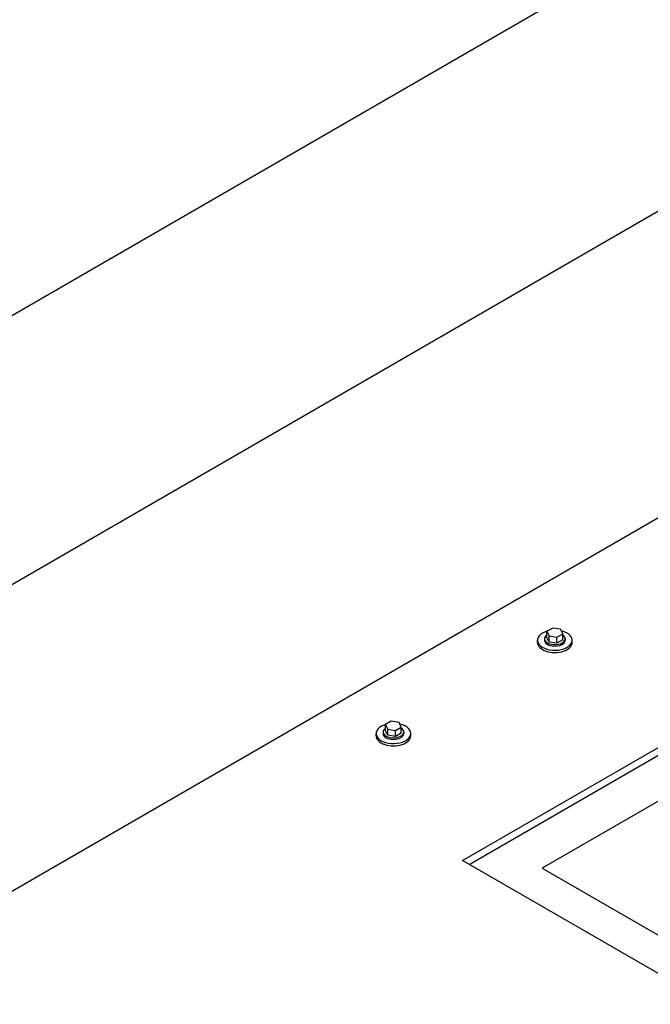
# Model space of a CAD drawing. Header units: millimetres. Extents: x 2241524 to 2686701, y -1965833 to -1461615.
# Tile 108 of 143: x 2342087 to 2342162, y -1953804 to -1953688. Entities that reach past the tile are written whole.
import ezdxf

# ---------------------------------------------------------------- set-up
doc = ezdxf.new("R2010")
doc.units = ezdxf.units.MM
doc.header["$LTSCALE"] = 100
doc.layers.add('CA_PODLAHA OBRYS', color=12, linetype='Continuous', lineweight=25)

msp = doc.modelspace()

# ---------------------------------------------------------------- linework, layer by layer
at = {"layer": 'CA_PODLAHA OBRYS'}
for p, q in [((2342139.58489, -1953787.28418), (2342887.54673, -1953355.44821)), ((2342140.37056, -1953787.73779), (2342887.54673, -1953356.35543)), ((2342887.54673, -1953361.79874), (2342149.01298, -1953788.1914)), ((2342465.46871, -1953503.96786), (2342077.34566, -1953728.05081)), ((2342077.34566, -1953759.80345), (2342481.11376, -1953526.68783)), ((2342481.11376, -1953562.97657), (2342077.34566, -1953796.09219)), ((2342150.25671, -1953759.80317), (2342149.5763, -1953760.19601)), ((2342151.18618, -1953759.94696), (2342150.25671, -1953759.80317)), ((2342149.5763, -1953760.19601), (2342149.82535, -1953760.73263)), ((2342149.5763, -1953760.92178), (2342149.5763, -1953760.19601)), ((2342149.82535, -1953761.45841), (2342149.5763, -1953760.92178)), ((2342149.82535, -1953760.73263), (2342150.75481, -1953760.87642)), ((2342149.82535, -1953761.45841), (2342149.82535, -1953760.73263)), ((2342150.75481, -1953760.87642), (2342151.43522, -1953760.48359)), ((2342150.75481, -1953761.6022), (2342150.75481, -1953760.87642)), ((2342151.43522, -1953760.48359), (2342151.18618, -1953759.94696)), ((2342151.43522, -1953761.20936), (2342151.43522, -1953760.48359)), ((2342148.45021, -1953761.51918), (2342148.45021, -1953761.24702)), ((2342149.28354, -1953761.06557), (2342149.28354, -1953761.24702)), ((2342150.75481, -1953761.6022), (2342149.82535, -1953761.45841)), ((2342151.43522, -1953761.20936), (2342150.75481, -1953761.6022)), ((2342151.72798, -1953761.06557), (2342151.72798, -1953761.24702)), ((2342152.56132, -1953761.51918), (2342152.56132, -1953761.24702)), ((2342131.16483, -1953770.82588), (2342130.48442, -1953771.21871)), ((2342130.48442, -1953771.21871), (2342130.73346, -1953771.75534)), ((2342130.48442, -1953771.94449), (2342130.48442, -1953771.21871)), ((2342132.09429, -1953770.96966), (2342131.16483, -1953770.82588)), ((2342131.66293, -1953771.89913), (2342132.34334, -1953771.50629)), ((2342132.34334, -1953771.50629), (2342132.09429, -1953770.96966)), ((2342132.34334, -1953772.23206), (2342132.34334, -1953771.50629)), ((2342129.35832, -1953772.54188), (2342129.35832, -1953772.26972)), ((2342130.19166, -1953772.08828), (2342130.19166, -1953772.26972)), ((2342130.73346, -1953772.48111), (2342130.48442, -1953771.94449)), ((2342130.73346, -1953771.75534), (2342131.66293, -1953771.89913)), ((2342130.73346, -1953772.48111), (2342130.73346, -1953771.75534)), ((2342131.66293, -1953772.6249), (2342130.73346, -1953772.48111)), ((2342131.66293, -1953772.6249), (2342131.66293, -1953771.89913)), ((2342132.34334, -1953772.23206), (2342131.66293, -1953772.6249)), ((2342132.6361, -1953772.08828), (2342132.6361, -1953772.26972)), ((2342133.46943, -1953772.54188), (2342133.46943, -1953772.26972)), ((2342211.86692, -1953829.01623), (2342139.58489, -1953787.28418)), ((2342149.01298, -1953788.1914), (2342211.86692, -1953824.48014))]:
    msp.add_line(p, q, dxfattribs=at)
for centre, major_axis, ratio, start_param, end_param in [((2342150.50576, -1953761.24702), (2.05556, 0), 0.577350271, 2.025897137, 7.468202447), ((2342150.50576, -1953761.06557), (-1.22222, 0), 0.57735027, -0.706760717, 3.848353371), ((2342150.50576, -1953761.51918), (2.05556, 0), 0.577350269, 3.141592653, 6.283185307), ((2342150.50576, -1953761.24702), (1.22222, 0), 0.577350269, 3.141592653, 6.283185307), ((2342131.41388, -1953772.26972), (-2.05556, 0), 0.577350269, -1.115695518, 4.326609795), ((2342131.41388, -1953772.54188), (-2.05556, 0), 0.577350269, 0, 3.141592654), ((2342131.41388, -1953772.08828), (-1.22222, 0), 0.577350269, -0.706760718, 3.848353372), ((2342131.41388, -1953772.26972), (-1.22222, 0), 0.577350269, 0.000000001, 3.141592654)]:
    msp.add_ellipse(centre, major_axis=major_axis, ratio=ratio, start_param=start_param, end_param=end_param, dxfattribs=at)
msp.add_open_spline([(2343254.66193, -1953740.87297), (2343254.66229, -1953745.31058), (2343254.07348, -1953749.77058), (2343249.62209, -1953767.0914), (2343241.64408, -1953780.592), (2343207.56415, -1953819.24915), (2343173.39735, -1953846.22678), (2343104.56531, -1953892.26587), (2343083.04902, -1953905.93933), (2342994.33539, -1953960.89716), (2342912.24411, -1954008.17999), (2342786.35272, -1954081.39956), (2342747.81766, -1954103.91279), (2342636.0254, -1954170.42159), (2342566.19179, -1954213.41577), (2342464.95141, -1954280.0778), (2342433.40289, -1954301.51972), (2342374.14426, -1954343.1636), (2342347.37581, -1954362.54564), (2342294.21273, -1954401.95403), (2342268.85096, -1954421.18477), (2342204.17975, -1954470.61107), (2342165.04518, -1954500.8796), (2342082.7661, -1954563.26115), (2342044.79058, -1954591.54212), (2341954.6114, -1954656.81733), (2341904.24832, -1954691.99725), (2341774.00562, -1954779.7121), (2341694.54615, -1954830.39854), (2341482.21426, -1954960.13506), (2341346.26044, -1955037.84254), (2341121.79864, -1955161.88903), (2341032.95188, -1955209.91181), (2340857.14551, -1955303.96866), (2340769.56211, -1955350.39021), (2340679.45278, -1955398.21163)], degree=3, knots=[34.314165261, 34.314165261, 34.314165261, 34.314165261, 55.644998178, 55.644998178, 116.35404601, 116.35404601, 215.116550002, 215.116550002, 256.18861802, 256.18861802, 388.553161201, 388.553161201, 449.661412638, 449.661412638, 563.447918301, 563.447918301, 617.297262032, 617.297262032, 665.142131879, 665.142131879, 711.169632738, 711.169632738, 782.510167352, 782.510167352, 847.641816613, 847.641816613, 929.767257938, 929.767257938, 1052.452364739, 1052.452364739, 1246.51843097, 1246.51843097, 1372.097643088, 1372.097643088, 1491.456414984, 1491.456414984, 1491.456414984, 1491.456414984], dxfattribs=at)

doc.saveas('drawing.dxf')
